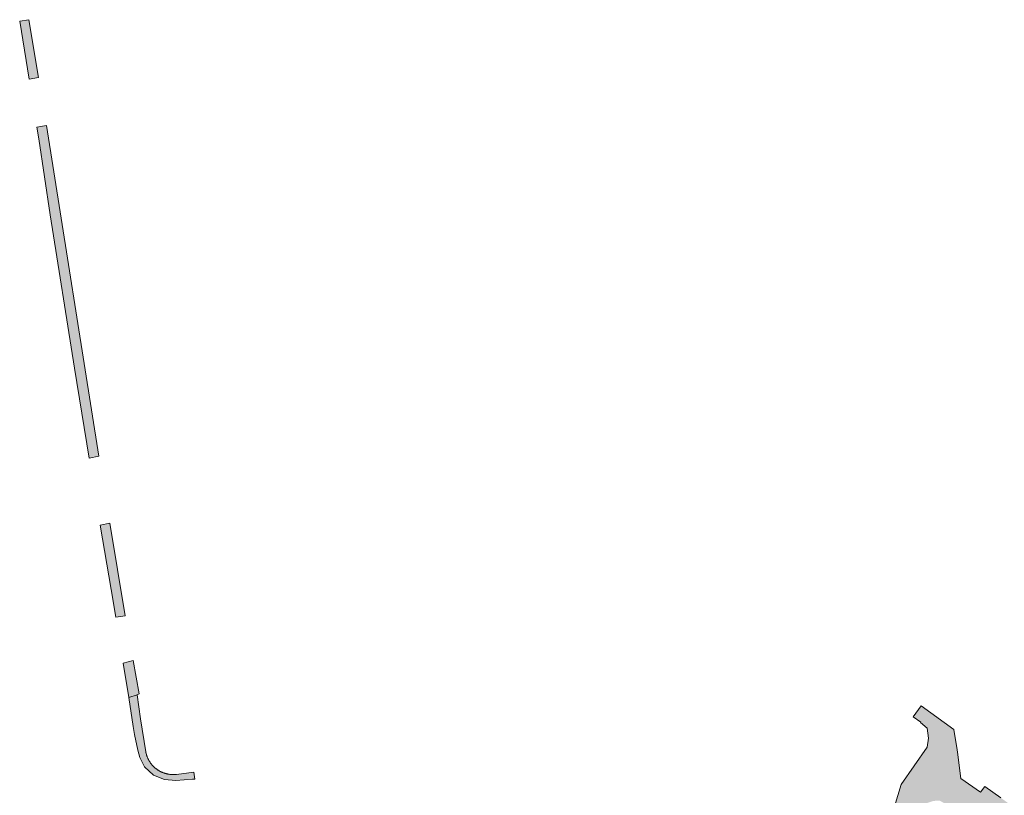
# Model space of a CAD drawing. Extents: x 97094 to 109644, y 463509 to 471969.
# Tile 246 of 256: x 103769 to 103970, y 469338 to 469496. Entities that reach past the tile are written whole.
import ezdxf

# ---------------------------------------------------------------- set-up
doc = ezdxf.new("R2010")
doc.units = 0
doc.layers.add('109 Onkruidbestrijding elementen', color=6, linetype='Continuous', lineweight=20, true_color=0xff00ff)

msp = doc.modelspace()

# ---------------------------------------------------------------- hatches: boundary and pattern name
at = {"layer": '109 Onkruidbestrijding elementen', "true_color": 0xff00ff}
for points in [[(103771.16, 469483.88), (103773.09, 469484.22), (103771.11, 469496.02), (103769.24, 469495.69), (103771.16, 469483.88)], [(103785.33, 469407.15), (103774.67, 469474.49), (103772.74, 469474.14), (103773.13, 469471.77), (103775.46, 469456.26), (103780.37, 469425.1), (103783.37, 469406.78), (103785.33, 469407.15)], [(103785.61, 469393.14), (103787.86, 469380.02), (103788.77, 469374.39), (103790.69, 469374.67), (103787.58, 469393.5), (103785.61, 469393.14)], [(103793.16, 469358.55), (103793.52, 469358.76), (103792.32, 469365.53), (103790.28, 469365), (103791.47, 469358.05), (103793.16, 469358.55)], [(103795.46, 469345.37), (103795.41, 469345.46), (103795.37, 469345.55), (103795.32, 469345.64), (103795.28, 469345.73), (103795.24, 469345.83), (103795.2, 469345.92), (103795.17, 469346.02), (103795.13, 469346.11), (103795.1, 469346.21), (103795.07, 469346.3), (103795.04, 469346.4), (103795.01, 469346.5), (103794.99, 469346.6), (103794.96, 469346.7), (103794.94, 469346.79), (103794.92, 469346.89), (103794.9, 469346.99), (103793.85, 469353.69), (103793.16, 469358.55), (103791.47, 469358.05), (103792.31, 469352.13), (103792.58, 469350.48), (103793.25, 469347.28), (103793.66, 469345.81), (103794.66, 469343.9), (103796.47, 469342.24), (103798.71, 469341.33), (103800.98, 469341.15), (103804.41, 469341.37), (103804.89, 469341.42), (103804.7, 469342.79), (103801.12, 469342.38), (103801.02, 469342.36), (103800.93, 469342.36), (103800.83, 469342.35), (103800.73, 469342.34), (103800.64, 469342.34), (103800.54, 469342.34), (103800.45, 469342.34), (103800.35, 469342.34), (103800.26, 469342.34), (103800.16, 469342.35), (103800.07, 469342.35), (103799.97, 469342.36), (103799.88, 469342.37), (103799.78, 469342.38), (103799.69, 469342.39), (103799.59, 469342.4), (103799.5, 469342.42), (103799.4, 469342.44), (103799.31, 469342.46), (103799.22, 469342.48), (103799.12, 469342.5), (103799.03, 469342.52), (103798.94, 469342.55), (103798.85, 469342.57), (103798.75, 469342.6), (103798.66, 469342.63), (103798.57, 469342.66), (103798.48, 469342.7), (103798.39, 469342.73), (103798.3, 469342.77), (103798.22, 469342.8), (103798.13, 469342.84), (103798.04, 469342.88), (103797.96, 469342.92), (103797.87, 469342.97), (103797.79, 469343.01), (103797.7, 469343.06), (103797.62, 469343.1), (103797.54, 469343.15), (103797.46, 469343.2), (103797.38, 469343.26), (103797.3, 469343.31), (103797.22, 469343.36), (103797.14, 469343.42), (103797.06, 469343.47), (103796.99, 469343.53), (103796.91, 469343.59), (103796.84, 469343.65), (103796.76, 469343.72), (103796.69, 469343.78), (103796.62, 469343.84), (103796.55, 469343.91), (103796.48, 469343.98), (103796.42, 469344.04), (103796.35, 469344.12), (103796.28, 469344.19), (103796.21, 469344.27), (103796.14, 469344.35), (103796.08, 469344.43), (103796.01, 469344.51), (103795.95, 469344.59), (103795.89, 469344.67), (103795.83, 469344.75), (103795.77, 469344.84), (103795.71, 469344.92), (103795.66, 469345.01), (103795.61, 469345.1), (103795.55, 469345.19), (103795.5, 469345.28), (103795.46, 469345.37)], [(103954.26, 469325.92), (103953.81, 469326.46), (103952.63, 469327.74), (103951.88, 469329.5), (103951.6, 469331.29), (103951.94, 469333.48), (103952.89, 469335.46), (103953.88, 469336.52), (103955.2, 469336.97), (103956.44, 469337.04), (103957.57, 469336.42), (103957.93, 469336.24), (103962.93, 469332.34), (103971.45, 469327.02), (103973.87, 469330.75), (103975.38, 469333), (103968.9, 469337.6), (103965.66, 469339.9), (103964.76, 469338.73), (103960.75, 469341.55), (103960.1, 469346.87), (103960.02, 469347.35), (103959.36, 469351.5), (103952.7, 469356.32), (103951.09, 469354.07), (103952.61, 469353), (103952.57, 469352.94), (103953.94, 469351.8), (103954.18, 469349.74), (103953.95, 469347.93), (103948.61, 469340.31), (103947.28, 469335.84), (103945.93, 469331.52), (103944.13, 469329.45), (103935.11, 469330.92), (103933.15, 469332.18), (103929.55, 469334.77), (103929.37, 469334.9), (103928.78, 469334.12), (103926.12, 469334.45), (103917.68, 469335.52), (103917.54, 469334.12), (103917.68, 469334.15), (103918.14, 469334.14), (103928.53, 469333.02), (103929, 469332.89), (103929.32, 469332.58), (103929.68, 469332.01), (103931.03, 469330.5), (103931.35, 469330.16), (103931.64, 469330.03), (103938.44, 469328.89), (103947.9, 469327.06), (103954.1, 469325.95), (103954.26, 469325.92)]]:
    msp.add_hatch(color=6, dxfattribs=at).paths.add_polyline_path(points)

# ---------------------------------------------------------------- linework, layer by layer
at = {"layer": '109 Onkruidbestrijding elementen', "color": 3, "true_color": 0x00ff00}
for points in [[(103771.16, 469483.88), (103773.09, 469484.22), (103771.11, 469496.02), (103769.24, 469495.69), (103771.16, 469483.88)], [(103785.33, 469407.15), (103774.67, 469474.49), (103772.74, 469474.14), (103773.13, 469471.77), (103775.46, 469456.26), (103780.37, 469425.1), (103783.37, 469406.78), (103785.33, 469407.15)], [(103785.61, 469393.14), (103787.86, 469380.02), (103788.77, 469374.39), (103790.69, 469374.67), (103787.58, 469393.5), (103785.61, 469393.14)], [(103793.16, 469358.55), (103793.52, 469358.76), (103792.32, 469365.53), (103790.28, 469365), (103791.47, 469358.05), (103793.16, 469358.55)], [(103795.46, 469345.37), (103795.41, 469345.46), (103795.37, 469345.55), (103795.32, 469345.64), (103795.28, 469345.73), (103795.24, 469345.83), (103795.2, 469345.92), (103795.17, 469346.02), (103795.13, 469346.11), (103795.1, 469346.21), (103795.07, 469346.3), (103795.04, 469346.4), (103795.01, 469346.5), (103794.99, 469346.6), (103794.96, 469346.7), (103794.94, 469346.79), (103794.92, 469346.89), (103794.9, 469346.99), (103793.85, 469353.69), (103793.16, 469358.55), (103791.47, 469358.05), (103792.31, 469352.13), (103792.58, 469350.48), (103793.25, 469347.28), (103793.66, 469345.81), (103794.66, 469343.9), (103796.47, 469342.24), (103798.71, 469341.33), (103800.98, 469341.15), (103804.41, 469341.37), (103804.89, 469341.42), (103804.7, 469342.79), (103801.12, 469342.38), (103801.02, 469342.36), (103800.93, 469342.36), (103800.83, 469342.35), (103800.73, 469342.34), (103800.64, 469342.34), (103800.54, 469342.34), (103800.45, 469342.34), (103800.35, 469342.34), (103800.26, 469342.34), (103800.16, 469342.35), (103800.07, 469342.35), (103799.97, 469342.36), (103799.88, 469342.37), (103799.78, 469342.38), (103799.69, 469342.39), (103799.59, 469342.4), (103799.5, 469342.42), (103799.4, 469342.44), (103799.31, 469342.46), (103799.22, 469342.48), (103799.12, 469342.5), (103799.03, 469342.52), (103798.94, 469342.55), (103798.85, 469342.57), (103798.75, 469342.6), (103798.66, 469342.63), (103798.57, 469342.66), (103798.48, 469342.7), (103798.39, 469342.73), (103798.3, 469342.77), (103798.22, 469342.8), (103798.13, 469342.84), (103798.04, 469342.88), (103797.96, 469342.92), (103797.87, 469342.97), (103797.79, 469343.01), (103797.7, 469343.06), (103797.62, 469343.1), (103797.54, 469343.15), (103797.46, 469343.2), (103797.38, 469343.26), (103797.3, 469343.31), (103797.22, 469343.36), (103797.14, 469343.42), (103797.06, 469343.47), (103796.99, 469343.53), (103796.91, 469343.59), (103796.84, 469343.65), (103796.76, 469343.72), (103796.69, 469343.78), (103796.62, 469343.84), (103796.55, 469343.91), (103796.48, 469343.98), (103796.42, 469344.04), (103796.35, 469344.12), (103796.28, 469344.19), (103796.21, 469344.27), (103796.14, 469344.35), (103796.08, 469344.43), (103796.01, 469344.51), (103795.95, 469344.59), (103795.89, 469344.67), (103795.83, 469344.75), (103795.77, 469344.84), (103795.71, 469344.92), (103795.66, 469345.01), (103795.61, 469345.1), (103795.55, 469345.19), (103795.5, 469345.28), (103795.46, 469345.37)]]:
    msp.add_lwpolyline(points, close=True, dxfattribs=at)
msp.add_lwpolyline([(103968.9, 469337.6), (103965.66, 469339.9), (103964.76, 469338.73), (103960.75, 469341.55), (103960.1, 469346.87), (103960.02, 469347.35), (103959.36, 469351.5), (103952.7, 469356.32), (103951.09, 469354.07), (103952.61, 469353), (103952.57, 469352.94), (103953.94, 469351.8), (103954.18, 469349.74), (103953.95, 469347.93), (103948.61, 469340.31), (103947.28, 469335.84)], dxfattribs=at)

doc.saveas('drawing.dxf')
